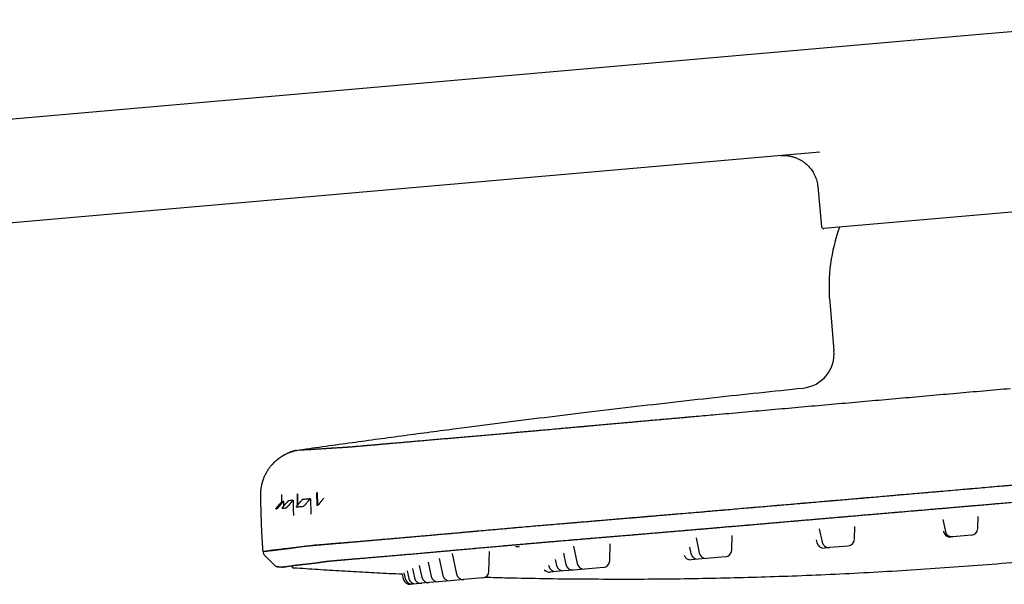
# Model space of a CAD drawing. Header units: millimetres. Extents: x 8 to 1894, y 12 to 2723.
# Tile 151 of 152: x 1639 to 1782, y 2641 to 2722. Entities that reach past the tile are written whole.
import ezdxf

# ---------------------------------------------------------------- set-up
doc = ezdxf.new("R2010")
doc.units = ezdxf.units.MM

msp = doc.modelspace()

# ---------------------------------------------------------------- linework, layer by layer
at = {"color": 7, "linetype": 'Continuous', "lineweight": 30}
for p, q in [((1778.28, 2720.4), (1802.32, 2722.5)), ((1465.78, 2693.06), (1778.28, 2720.4)), ((1755.14, 2703.32), (1464.1, 2677.85)), ((1754.86, 2698.32), (1755.42, 2692.5)), ((1805.37, 2696.57), (1755.74, 2692.23)), ((1756.59, 2681.66), (1757.21, 2674.55)), ((1682.21, 2653.99), (1682.25, 2652.14)), ((1682.37, 2652.16), (1682.34, 2654)), ((1677.19, 2652.72), (1677.02, 2652.52)), ((1677.23, 2652.51), (1677.42, 2652.74)), ((1678.1, 2652.81), (1677.95, 2652.62)), ((1678.57, 2652.61), (1678.79, 2652.87)), ((1678.79, 2652.87), (1678.79, 2652.87)), ((1680.13, 2652.98), (1680, 2652.82)), ((1681.04, 2652.8), (1681.28, 2653.08)), ((1681.28, 2653.08), (1681.31, 2653.09)), ((1681.31, 2653.09), (1681.36, 2650.88)), ((1682.25, 2652.15), (1682.37, 2652.16)), ((1778.05, 2648.78), (1778.11, 2650.51)), ((1760.18, 2647.22), (1760.25, 2649.09)), ((1772.99, 2650.1), (1773.36, 2648.37)), ((1742.38, 2645.66), (1742.46, 2647.78)), ((1755.07, 2648.74), (1755.48, 2646.81)), ((1773.09, 2648.4), (1773.1, 2648.35)), ((1774.42, 2647.58), (1774.17, 2647.56)), ((1777.14, 2647.82), (1774.42, 2647.58)), ((1719.46, 2646.25), (1720, 2643.7)), ((1724.7, 2644.11), (1724.78, 2646.55)), ((1737.21, 2647.45), (1737.68, 2645.25)), ((1754.65, 2647.15), (1754.73, 2646.74)), ((1759.27, 2646.25), (1756.55, 2646.02)), ((1674.74, 2644.83), (1676.2, 2643.37)), ((1701.86, 2645.16), (1702.5, 2642.17)), ((1707.19, 2642.58), (1707.29, 2645.43)), ((1718.01, 2645.2), (1718.36, 2643.56)), ((1736.26, 2646.1), (1736.47, 2645.14)), ((1756.55, 2646.02), (1755.8, 2645.95)), ((1688.09, 2644.42), (1688.65, 2644.47)), ((1697.1, 2643.41), (1697.46, 2641.73)), ((1698.4, 2643.89), (1698.83, 2641.85)), ((1699.98, 2644.46), (1700.5, 2642)), ((1715.83, 2643.49), (1715.87, 2643.34)), ((1716.81, 2644.28), (1716.99, 2643.44)), ((1737.53, 2644.35), (1736.51, 2644.26)), ((1738.75, 2644.46), (1737.53, 2644.35)), ((1741.47, 2644.7), (1738.75, 2644.46)), ((1676.56, 2643.23), (1676.51, 2643.22)), ((1676.56, 2643.23), (1677.21, 2643.19)), ((1694.63, 2642.18), (1694.78, 2641.49)), ((1694.87, 2642.34), (1695.04, 2641.52)), ((1695.35, 2642.63), (1695.58, 2641.56)), ((1696.09, 2642.99), (1696.38, 2641.63)), ((1716.93, 2642.55), (1716.05, 2642.47)), ((1718.06, 2642.65), (1716.93, 2642.55)), ((1719.43, 2642.77), (1718.06, 2642.65)), ((1721.07, 2642.91), (1719.43, 2642.77)), ((1723.79, 2643.15), (1721.07, 2642.91)), ((1696.11, 2640.73), (1695.84, 2640.71)), ((1696.64, 2640.78), (1696.11, 2640.73)), ((1697.44, 2640.85), (1696.64, 2640.78)), ((1698.53, 2640.94), (1697.44, 2640.85)), ((1699.9, 2641.06), (1698.53, 2640.94)), ((1701.57, 2641.21), (1699.9, 2641.06)), ((1703.56, 2641.38), (1701.57, 2641.21)), ((1706.28, 2641.62), (1703.56, 2641.38))]:
    msp.add_line(p, q, dxfattribs=at)
for centre, radius, start, end in [((1755.72, 2692.52), 0.3, 185.5, 275), ((1781.49, 2683.83), 25, 159.906, 185), ((1752.23, 2674.11), 5, 275.8935, 5), ((1802.6, 2654.56), 125.47, 180.3867, 180.8711), ((1819.51, 2655.14), 140.14, 180.5407, 181.2476), ((1820.14, 2655.16), 140.7, 180.5452, 181.2096), ((1804.64, 2654.63), 127.24, 180.852, 181.1818), ((1814.63, 2654.96), 135.85, 180.881, 181.8108), ((1774.08, 2648.55), 1, 192, 275), ((1774.33, 2648.58), 1, 192, 275), ((1777.05, 2648.81), 1, 275, 358), ((1755.71, 2646.95), 1, 192, 275), ((1756.46, 2647.01), 1, 192, 275), ((1759.18, 2647.25), 1, 275, 358), ((1736.42, 2645.26), 1, 201.1087, 275), ((1737.44, 2645.35), 1, 192, 275), ((1738.66, 2645.46), 1, 192, 275), ((1741.38, 2645.69), 1, 275, 358), ((1678.95, 2643.46), 0.4, 189.4342, 266.0961), ((1716.84, 2643.55), 1, 192, 275), ((1717.97, 2643.65), 1, 192, 275), ((1719.34, 2643.77), 1, 192, 275), ((1720.98, 2643.91), 1, 192, 275), ((1723.7, 2644.15), 1, 275, 358), ((1701.48, 2642.2), 1, 192, 275), ((1703.47, 2642.38), 1, 192, 275), ((1706.19, 2642.62), 1, 275, 358), ((1715.96, 2643.47), 1, 221.9801, 275), ((1695.76, 2641.7), 1, 192, 275), ((1696.02, 2641.73), 1, 192, 275), ((1696.55, 2641.77), 1, 192, 275), ((1697.36, 2641.84), 1, 192, 275), ((1698.44, 2641.94), 1, 192, 275), ((1699.81, 2642.06), 1, 192, 275)]:
    msp.add_arc(centre, radius, start, end, dxfattribs=at)
msp.add_ellipse((1682.08, 2652.61), major_axis=(-0.044, 0.497), ratio=0.996043, start_param=3.408672, end_param=3.696197, dxfattribs=at)
for points, knots in [([(1749.45, 2702.82), (1749.56, 2702.82), (1749.77, 2702.84), (1750.08, 2702.83), (1750.37, 2702.81), (1750.66, 2702.78), (1751, 2702.71), (1751.38, 2702.61), (1751.81, 2702.45), (1752.15, 2702.29), (1752.41, 2702.15), (1752.59, 2702.04), (1752.79, 2701.91), (1753, 2701.75), (1753.22, 2701.56), (1753.46, 2701.34), (1753.68, 2701.09), (1753.9, 2700.82), (1754.09, 2700.54), (1754.28, 2700.23), (1754.45, 2699.89), (1754.59, 2699.52), (1754.72, 2699.14), (1754.81, 2698.73), (1754.84, 2698.45), (1754.86, 2698.31)], [0, 0, 0, 0, 0.042388, 0.081852, 0.119571, 0.156408, 0.192237, 0.2506, 0.309611, 0.369159, 0.394789, 0.421382, 0.451559, 0.485469, 0.523078, 0.564317, 0.609075, 0.651003, 0.695358, 0.741963, 0.790601, 0.841022, 0.892939, 0.946043, 1, 1, 1, 1]), ([(1679.72, 2660.18), (1681, 2660.36), (1683.55, 2660.72), (1687.37, 2661.25), (1691.16, 2661.77), (1694.94, 2662.28), (1698.71, 2662.78), (1703.22, 2663.37), (1708.48, 2664.05), (1714.48, 2664.8), (1720.66, 2665.55), (1726.98, 2666.31), (1733.44, 2667.05), (1739.88, 2667.77), (1746.31, 2668.47), (1750.6, 2668.91), (1752.74, 2669.14)], [0, 0, 0, 0, 0.052769, 0.105076, 0.157056, 0.208842, 0.260569, 0.312371, 0.394208, 0.476566, 0.559216, 0.647825, 0.736214, 0.824292, 0.912177, 1, 1, 1, 1]), ([(1679.72, 2660.18), (1679.72, 2660.18), (1679.73, 2660.18), (1679.8, 2660.18), (1679.91, 2660.19), (1680.07, 2660.19), (1680.28, 2660.2), (1680.52, 2660.21), (1680.81, 2660.23), (1681.14, 2660.24), (1681.49, 2660.26), (1681.88, 2660.29), (1682.28, 2660.31), (1682.71, 2660.34), (1683.18, 2660.37), (1683.68, 2660.4), (1684.22, 2660.44), (1684.77, 2660.47), (1685.24, 2660.5), (1685.52, 2660.52), (1685.64, 2660.52), (1685.77, 2660.53), (1685.9, 2660.54), (1686.05, 2660.55), (1686.22, 2660.56), (1686.43, 2660.57), (1686.68, 2660.59), (1686.96, 2660.61), (1687.29, 2660.64), (1687.66, 2660.67), (1688.09, 2660.71), (1688.57, 2660.75), (1689.1, 2660.79), (1689.68, 2660.84), (1690.3, 2660.9), (1690.96, 2660.95), (1691.65, 2661.01), (1692.36, 2661.08), (1693.1, 2661.14), (1693.88, 2661.21), (1694.71, 2661.28), (1695.6, 2661.36), (1696.54, 2661.44), (1697.52, 2661.53), (1698.54, 2661.62), (1699.6, 2661.71), (1700.67, 2661.8), (1701.74, 2661.89), (1702.82, 2661.99), (1703.92, 2662.08), (1705.05, 2662.18), (1706.16, 2662.28), (1707.27, 2662.38), (1708.35, 2662.47), (1709.46, 2662.57), (1710.59, 2662.67), (1711.73, 2662.77), (1712.89, 2662.87), (1714.09, 2662.98), (1715.35, 2663.09), (1716.67, 2663.21), (1718, 2663.33), (1719.33, 2663.45), (1720.95, 2663.59), (1722.84, 2663.76), (1725, 2663.96), (1727.17, 2664.15), (1729.35, 2664.35), (1731.74, 2664.56), (1734.37, 2664.79), (1737.22, 2665.05), (1740.4, 2665.33), (1743.9, 2665.64), (1747.73, 2665.98), (1751.56, 2666.32), (1755.42, 2666.67), (1759.31, 2667.01), (1763.22, 2667.36), (1767.13, 2667.7), (1771.04, 2668.05), (1774.95, 2668.4), (1778.87, 2668.74), (1781.48, 2668.97), (1782.78, 2669.08)], [0, 0, 0, 0, 0.031051, 0.062105, 0.093161, 0.124219, 0.155279, 0.185783, 0.216288, 0.246792, 0.277293, 0.304524, 0.331755, 0.358987, 0.386221, 0.413458, 0.440697, 0.467941, 0.495188, 0.50097, 0.506753, 0.512536, 0.518315, 0.524088, 0.529851, 0.535277, 0.5407, 0.546123, 0.551553, 0.556995, 0.562787, 0.568618, 0.574485, 0.58038, 0.586295, 0.592224, 0.597806, 0.603369, 0.608921, 0.614466, 0.62001, 0.625897, 0.631807, 0.637735, 0.643672, 0.649607, 0.65553, 0.661097, 0.66665, 0.672195, 0.677737, 0.683283, 0.688332, 0.693398, 0.698478, 0.703566, 0.708655, 0.713739, 0.718811, 0.724379, 0.729944, 0.735514, 0.741093, 0.74668, 0.755608, 0.764534, 0.773457, 0.782379, 0.791302, 0.802986, 0.81467, 0.826353, 0.841992, 0.857619, 0.873229, 0.888822, 0.90472, 0.920609, 0.936491, 0.952368, 0.968244, 0.98412, 1, 1, 1, 1]), ([(1679.72, 2660.18), (1679.72, 2660.18), (1679.72, 2660.18), (1679.74, 2660.18), (1679.76, 2660.18), (1679.8, 2660.18), (1679.84, 2660.18), (1679.89, 2660.19), (1679.95, 2660.19), (1680.02, 2660.19), (1680.1, 2660.2), (1680.19, 2660.2), (1680.28, 2660.2), (1680.37, 2660.21), (1680.47, 2660.21), (1680.58, 2660.22), (1680.69, 2660.22), (1680.8, 2660.23), (1680.91, 2660.23), (1681, 2660.24), (1681.06, 2660.24), (1681.1, 2660.24), (1681.11, 2660.24), (1681.12, 2660.24), (1681.13, 2660.24), (1681.14, 2660.24), (1681.15, 2660.24), (1681.18, 2660.25), (1681.3, 2660.25), (1681.52, 2660.26), (1681.85, 2660.28), (1682.21, 2660.31), (1682.6, 2660.33), (1683.02, 2660.36), (1683.48, 2660.39), (1683.98, 2660.42), (1684.49, 2660.46), (1684.91, 2660.48), (1685.19, 2660.5), (1685.31, 2660.51), (1685.36, 2660.51), (1685.37, 2660.51), (1685.38, 2660.51), (1685.38, 2660.51), (1685.39, 2660.51), (1685.39, 2660.51), (1685.4, 2660.51), (1685.43, 2660.51), (1685.48, 2660.52), (1685.55, 2660.52), (1685.62, 2660.52), (1685.69, 2660.53), (1685.75, 2660.53), (1685.81, 2660.53), (1685.86, 2660.54), (1685.91, 2660.54), (1685.95, 2660.54), (1685.99, 2660.54), (1686.02, 2660.55), (1686.06, 2660.55), (1686.08, 2660.55), (1686.11, 2660.55), (1686.12, 2660.55), (1686.14, 2660.55), (1686.16, 2660.55), (1686.19, 2660.55), (1686.23, 2660.56), (1686.34, 2660.57), (1686.48, 2660.58), (1686.64, 2660.59), (1686.76, 2660.6), (1686.89, 2660.61), (1687.04, 2660.62), (1687.18, 2660.63), (1687.34, 2660.64), (1687.51, 2660.66), (1687.76, 2660.68), (1688.12, 2660.71), (1688.61, 2660.75), (1689.15, 2660.8), (1689.73, 2660.85), (1690.35, 2660.9), (1691, 2660.96), (1691.68, 2661.02), (1692.39, 2661.08), (1693.13, 2661.14), (1693.91, 2661.21), (1694.74, 2661.28), (1695.62, 2661.36), (1696.56, 2661.44), (1697.53, 2661.53), (1698.53, 2661.61), (1699.57, 2661.71), (1700.62, 2661.8), (1701.68, 2661.89), (1702.75, 2661.98), (1703.86, 2662.08), (1705, 2662.18), (1706.13, 2662.28), (1707.25, 2662.38), (1708.33, 2662.47), (1709.41, 2662.57), (1710.49, 2662.66), (1711.59, 2662.76), (1712.72, 2662.86), (1713.89, 2662.96), (1715.09, 2663.07), (1716.33, 2663.18), (1717.45, 2663.28), (1718.45, 2663.37), (1719.28, 2663.44), (1719.86, 2663.49), (1720.18, 2663.52), (1720.28, 2663.53), (1720.38, 2663.54), (1720.49, 2663.55), (1720.59, 2663.56), (1720.97, 2663.59), (1721.65, 2663.65), (1722.65, 2663.74), (1723.68, 2663.84), (1724.75, 2663.93), (1725.85, 2664.03), (1726.98, 2664.13), (1728.15, 2664.24), (1729.35, 2664.35), (1730.59, 2664.46), (1731.87, 2664.57), (1733.18, 2664.69), (1734.53, 2664.81), (1735.69, 2664.91), (1736.64, 2665), (1737.21, 2665.05), (1737.54, 2665.08), (1737.63, 2665.09)], [0, 0, 0, 0, 0.0173097, 0.0344004, 0.0512718, 0.0679237, 0.0843559, 0.1005682, 0.1165603, 0.1338971, 0.150967, 0.1677697, 0.1843049, 0.2005726, 0.2165724, 0.2323045, 0.24777, 0.2629698, 0.2779049, 0.2869734, 0.295942, 0.2970624, 0.2981812, 0.2992985, 0.3004142, 0.3015283, 0.3026408, 0.3038072, 0.3111093, 0.340662, 0.3710557, 0.4013157, 0.4314452, 0.4614432, 0.491299, 0.5239607, 0.5564162, 0.5847903, 0.5972156, 0.6026707, 0.6050685, 0.6053376, 0.6056066, 0.6058757, 0.6061447, 0.6064137, 0.6066826, 0.6069516, 0.6113242, 0.61544, 0.619299, 0.6229017, 0.6262482, 0.6293387, 0.6321735, 0.6346073, 0.6368152, 0.6387972, 0.6405537, 0.6420848, 0.6433907, 0.6444714, 0.644792, 0.6455315, 0.6464366, 0.6473399, 0.6482416, 0.6517683, 0.6580061, 0.6611429, 0.664262, 0.6673642, 0.6704503, 0.6735209, 0.6765767, 0.6796186, 0.6826472, 0.6899431, 0.6971941, 0.7044091, 0.7115963, 0.7187643, 0.7259208, 0.7326651, 0.7394128, 0.7461703, 0.752944, 0.7597403, 0.7669453, 0.7741216, 0.7812773, 0.7884208, 0.7955614, 0.8027087, 0.8094633, 0.8162425, 0.8230566, 0.8299161, 0.8368306, 0.8431692, 0.8493956, 0.8553298, 0.8612624, 0.8672635, 0.8733317, 0.879471, 0.8858525, 0.8923181, 0.898872, 0.9032479, 0.9076651, 0.9115873, 0.9121033, 0.91262, 0.9131372, 0.913655, 0.9141734, 0.9146924, 0.9195218, 0.9245427, 0.9297551, 0.9351592, 0.9407548, 0.9464368, 0.952303, 0.9583532, 0.9645867, 0.971003, 0.9776022, 0.9843842, 0.9913576, 0.9950267, 0.99862, 1, 1, 1, 1]), ([(1674.13, 2653.7), (1674.13, 2653.88), (1674.14, 2654.25), (1674.21, 2654.8), (1674.32, 2655.36), (1674.48, 2655.88), (1674.67, 2656.36), (1674.88, 2656.79), (1675.12, 2657.21), (1675.4, 2657.61), (1675.7, 2657.99), (1676.03, 2658.35), (1676.39, 2658.68), (1676.77, 2658.98), (1677.17, 2659.25), (1677.58, 2659.49), (1678, 2659.69), (1678.43, 2659.86), (1678.76, 2659.97), (1678.96, 2660.02), (1679.01, 2660.03)], [0, 0, 0, 0, 0.06299, 0.127755, 0.194124, 0.261891, 0.31696, 0.372639, 0.428784, 0.485245, 0.541865, 0.598485, 0.654946, 0.711092, 0.766771, 0.82184, 0.876164, 0.929622, 0.982103, 1, 1, 1, 1]), ([(1679.24, 2660.09), (1679.23, 2660.09), (1679.21, 2660.08), (1679.18, 2660.07), (1679.13, 2660.06), (1679.07, 2660.05), (1679.02, 2660.04), (1678.96, 2660.02), (1678.89, 2660), (1678.83, 2659.98), (1678.76, 2659.96), (1678.68, 2659.94), (1678.61, 2659.91), (1678.55, 2659.89), (1678.51, 2659.88), (1678.44, 2659.86), (1678.35, 2659.82), (1678.23, 2659.77), (1678.06, 2659.71), (1677.87, 2659.62), (1677.66, 2659.52), (1677.38, 2659.37), (1677.05, 2659.16), (1676.73, 2658.93), (1676.48, 2658.73), (1676.29, 2658.56), (1676.08, 2658.37), (1675.89, 2658.18), (1675.78, 2658.04), (1675.73, 2657.99)], [0, 0, 0, 0, 0.034715, 0.109355, 0.177029, 0.237765, 0.291602, 0.338599, 0.378843, 0.412475, 0.439738, 0.461099, 0.477532, 0.484541, 0.491232, 0.500218, 0.513825, 0.534611, 0.561343, 0.594104, 0.629525, 0.665072, 0.735159, 0.805453, 0.841995, 0.878946, 0.920331, 0.967136, 1, 1, 1, 1]), ([(1679.23, 2660.09), (1679.25, 2660.09), (1679.41, 2660.13), (1679.57, 2660.16), (1679.72, 2660.18)], [0, 0, 0, 0, 0.13019, 1, 1, 1, 1]), ([(1679.74, 2660.18), (1679.73, 2660.18), (1679.72, 2660.18), (1679.72, 2660.18), (1679.72, 2660.18)], [0, 0, 0, 0, 0.494804, 1, 1, 1, 1]), ([(1680.38, 2646.22), (1680.39, 2646.22), (1680.4, 2646.23), (1680.42, 2646.23), (1680.43, 2646.23), (1680.43, 2646.23), (1680.44, 2646.23), (1680.44, 2646.23), (1680.44, 2646.23), (1680.44, 2646.23), (1680.45, 2646.23), (1680.45, 2646.23), (1680.46, 2646.23), (1680.47, 2646.23), (1680.48, 2646.24), (1680.49, 2646.24), (1680.51, 2646.24), (1680.54, 2646.24), (1680.57, 2646.24), (1680.6, 2646.25), (1680.64, 2646.25), (1680.69, 2646.25), (1680.76, 2646.26), (1680.83, 2646.27), (1680.92, 2646.27), (1681.02, 2646.28), (1681.14, 2646.29), (1681.27, 2646.3), (1681.43, 2646.32), (1681.6, 2646.33), (1681.79, 2646.35), (1681.99, 2646.37), (1682.21, 2646.39), (1682.44, 2646.41), (1682.7, 2646.43), (1682.98, 2646.45), (1683.28, 2646.48), (1683.61, 2646.51), (1683.95, 2646.54), (1684.33, 2646.57), (1684.73, 2646.6), (1685.17, 2646.64), (1685.66, 2646.68), (1686.2, 2646.73), (1686.78, 2646.78), (1687.4, 2646.84), (1688.06, 2646.89), (1688.75, 2646.95), (1689.44, 2647.01), (1690.14, 2647.07), (1690.79, 2647.13), (1691.39, 2647.18), (1691.9, 2647.23), (1692.25, 2647.26), (1692.45, 2647.27), (1692.51, 2647.28), (1692.56, 2647.28), (1692.62, 2647.29), (1692.67, 2647.29), (1692.73, 2647.3), (1693.07, 2647.33), (1693.71, 2647.38), (1694.67, 2647.47), (1695.63, 2647.55), (1696.61, 2647.64), (1697.6, 2647.72), (1698.59, 2647.81), (1699.6, 2647.9), (1700.62, 2647.99), (1701.65, 2648.08), (1702.57, 2648.17), (1703.37, 2648.24), (1703.88, 2648.28), (1704.23, 2648.31), (1704.41, 2648.33), (1704.58, 2648.35), (1704.76, 2648.36), (1704.94, 2648.38), (1705.5, 2648.43), (1706.45, 2648.51), (1707.8, 2648.63), (1709.17, 2648.76), (1710.55, 2648.88), (1711.95, 2649), (1713.29, 2649.12), (1714.59, 2649.23), (1715.84, 2649.33), (1717.22, 2649.45), (1718.26, 2649.54), (1718.96, 2649.6), (1719.18, 2649.62), (1719.39, 2649.64), (1719.61, 2649.66), (1719.83, 2649.67), (1720.65, 2649.74), (1722.08, 2649.86), (1724.12, 2650.03), (1726.16, 2650.21), (1728.18, 2650.38), (1730.19, 2650.55), (1732.57, 2650.75), (1735.31, 2650.98), (1738.41, 2651.24), (1741.37, 2651.49), (1744.2, 2651.74), (1746.9, 2651.97), (1749.58, 2652.19), (1752.24, 2652.42), (1754.86, 2652.65), (1757.46, 2652.87), (1760.05, 2653.09), (1762.62, 2653.31), (1765.17, 2653.53), (1767.69, 2653.75), (1770.19, 2653.97), (1772.8, 2654.19), (1775.53, 2654.43), (1778.38, 2654.68), (1781.2, 2654.93), (1783.07, 2655.09), (1784, 2655.17)], [0, 0, 0, 0, 0.001355, 0.003648, 0.003905, 0.004161, 0.004417, 0.004673, 0.004929, 0.005185, 0.00544, 0.005615, 0.006096, 0.006842, 0.007726, 0.008818, 0.010119, 0.011955, 0.01409, 0.016526, 0.019261, 0.022296, 0.026052, 0.030184, 0.034693, 0.039582, 0.044848, 0.05039, 0.056298, 0.062572, 0.069211, 0.075131, 0.081314, 0.08776, 0.094468, 0.101438, 0.108671, 0.115731, 0.123025, 0.130553, 0.138317, 0.146318, 0.155062, 0.164074, 0.173352, 0.182894, 0.192697, 0.20276, 0.211826, 0.221087, 0.230543, 0.236892, 0.243326, 0.249061, 0.249709, 0.250358, 0.251007, 0.251658, 0.252309, 0.252961, 0.253614, 0.264418, 0.275069, 0.28557, 0.29592, 0.306116, 0.316156, 0.326039, 0.33602, 0.345833, 0.35548, 0.361758, 0.367965, 0.369579, 0.371188, 0.372792, 0.374392, 0.375987, 0.377577, 0.389464, 0.401297, 0.413073, 0.424789, 0.436441, 0.448025, 0.458163, 0.468249, 0.478288, 0.491471, 0.493191, 0.49491, 0.496628, 0.498344, 0.500059, 0.501773, 0.517938, 0.534, 0.549963, 0.565832, 0.581614, 0.597306, 0.62177, 0.645972, 0.669915, 0.69111, 0.71216, 0.733045, 0.753712, 0.774122, 0.794312, 0.814354, 0.834304, 0.854125, 0.873739, 0.893083, 0.912173, 0.934433, 0.956513, 0.978391, 1, 1, 1, 1]), ([(1681.64, 2646.37), (1681.71, 2646.37), (1681.88, 2646.39), (1682.21, 2646.42), (1682.62, 2646.45), (1683.07, 2646.49), (1683.56, 2646.53), (1684.09, 2646.57), (1684.68, 2646.62), (1685.32, 2646.67), (1686.01, 2646.73), (1686.73, 2646.79), (1687.5, 2646.85), (1688.29, 2646.92), (1689.11, 2646.99), (1689.93, 2647.06), (1690.79, 2647.13), (1691.68, 2647.21), (1692.62, 2647.29), (1693.62, 2647.37), (1694.66, 2647.47), (1695.74, 2647.56), (1696.86, 2647.66), (1698.01, 2647.76), (1699.16, 2647.86), (1700.32, 2647.97), (1701.48, 2648.07), (1702.66, 2648.17), (1703.86, 2648.28), (1705.11, 2648.39), (1706.4, 2648.51), (1707.73, 2648.63), (1709.09, 2648.75), (1710.48, 2648.87), (1711.89, 2648.99), (1713.29, 2649.12), (1714.68, 2649.24), (1716.06, 2649.35), (1717.44, 2649.47), (1718.83, 2649.59), (1720.5, 2649.73), (1722.44, 2649.89), (1724.66, 2650.08), (1726.89, 2650.26), (1729.12, 2650.45), (1731.57, 2650.66), (1734.26, 2650.89), (1737.18, 2651.13), (1740.43, 2651.41), (1744.02, 2651.72), (1747.95, 2652.06), (1751.88, 2652.4), (1755.84, 2652.74), (1759.83, 2653.08), (1763.86, 2653.43), (1767.88, 2653.78), (1771.91, 2654.12), (1775.94, 2654.47), (1779.97, 2654.82), (1782.66, 2655.05), (1784, 2655.17)], [0, 0, 0, 0, 0.007237, 0.019074, 0.030877, 0.042657, 0.054423, 0.066185, 0.078673, 0.091189, 0.103732, 0.1163, 0.128894, 0.141503, 0.153355, 0.16517, 0.176958, 0.188729, 0.200491, 0.212971, 0.225471, 0.237997, 0.250551, 0.26314, 0.275762, 0.287632, 0.299462, 0.311259, 0.323034, 0.334795, 0.347264, 0.359745, 0.37225, 0.384793, 0.397387, 0.410047, 0.421971, 0.433851, 0.445693, 0.457501, 0.469275, 0.488009, 0.506704, 0.525368, 0.544002, 0.562622, 0.587007, 0.611407, 0.635816, 0.6685, 0.701179, 0.733855, 0.76653, 0.799877, 0.833228, 0.866581, 0.899936, 0.933292, 0.966647, 1, 1, 1, 1]), ([(1674.45, 2645.46), (1674.4, 2646.15), (1674.31, 2647.52), (1674.22, 2649.58), (1674.15, 2651.64), (1674.14, 2653.01), (1674.13, 2653.7)], [0, 0, 0, 0, 0.249999, 0.499992, 0.749983, 1, 1, 1, 1]), ([(1674.19, 2653.7), (1674.17, 2653.7), (1674.14, 2653.7), (1674.14, 2653.7), (1674.14, 2653.7)], [0, 0, 0, 0, 0.495751, 1, 1, 1, 1]), ([(1676.3, 2651.65), (1676.3, 2651.65), (1676.3, 2651.65), (1676.3, 2651.65), (1676.31, 2651.66), (1676.33, 2651.68), (1676.35, 2651.71), (1676.38, 2651.75), (1676.43, 2651.81), (1676.48, 2651.87), (1676.51, 2651.91), (1676.55, 2651.95), (1676.58, 2651.99), (1676.62, 2652.03), (1676.65, 2652.08), (1676.69, 2652.12), (1676.74, 2652.17), (1676.78, 2652.23), (1676.85, 2652.31), (1676.93, 2652.4), (1676.99, 2652.48), (1677.02, 2652.52)], [0, 0, 0, 0, 0.006204, 0.036973, 0.092849, 0.136282, 0.180888, 0.226833, 0.347867, 0.391745, 0.43746, 0.485039, 0.52266, 0.562395, 0.604259, 0.648265, 0.694425, 0.742725, 0.807888, 0.893646, 1, 1, 1, 1]), ([(1677.23, 2652.51), (1677.2, 2652.47), (1677.14, 2652.4), (1677.06, 2652.31), (1676.99, 2652.23), (1676.94, 2652.17), (1676.89, 2652.11), (1676.85, 2652.06), (1676.8, 2652.01), (1676.77, 2651.96), (1676.73, 2651.92), (1676.69, 2651.88), (1676.64, 2651.82), (1676.6, 2651.77), (1676.56, 2651.72), (1676.54, 2651.7), (1676.52, 2651.68), (1676.51, 2651.67), (1676.5, 2651.66), (1676.5, 2651.66), (1676.5, 2651.66), (1676.5, 2651.66), (1676.5, 2651.66)], [0, 0, 0, 0, 0.100508, 0.183837, 0.249989, 0.305672, 0.358452, 0.408329, 0.455322, 0.499458, 0.545458, 0.589667, 0.632111, 0.749266, 0.79361, 0.836686, 0.878649, 0.947129, 0.976728, 0.989681, 0.995369, 1, 1, 1, 1]), ([(1677.19, 2652.72), (1677.22, 2652.72), (1677.27, 2652.72), (1677.37, 2652.73), (1677.42, 2652.74)], [0, 0, 0, 0, 0.499788, 1, 1, 1, 1]), ([(1677.22, 2651.72), (1677.22, 2651.72), (1677.22, 2651.72), (1677.22, 2651.72), (1677.22, 2651.73), (1677.22, 2651.73), (1677.22, 2651.73), (1677.22, 2651.73), (1677.23, 2651.75), (1677.25, 2651.77), (1677.27, 2651.79), (1677.3, 2651.84), (1677.35, 2651.89), (1677.4, 2651.95), (1677.43, 2652), (1677.47, 2652.04), (1677.5, 2652.08), (1677.53, 2652.13), (1677.57, 2652.17), (1677.61, 2652.22), (1677.65, 2652.27), (1677.7, 2652.33), (1677.76, 2652.4), (1677.85, 2652.5), (1677.91, 2652.58), (1677.95, 2652.62)], [0, 0, 0, 0, 0.003439, 0.006721, 0.011882, 0.021112, 0.037648, 0.067392, 0.121444, 0.163502, 0.206738, 0.25132, 0.368287, 0.410797, 0.455134, 0.501323, 0.537542, 0.575893, 0.616392, 0.659051, 0.703879, 0.75086, 0.810013, 0.893062, 1, 1, 1, 1]), ([(1678.57, 2652.61), (1678.54, 2652.57), (1678.48, 2652.5), (1678.4, 2652.41), (1678.34, 2652.33), (1678.28, 2652.27), (1678.24, 2652.21), (1678.19, 2652.16), (1678.15, 2652.11), (1678.11, 2652.07), (1678.07, 2652.03), (1678.04, 2651.99), (1677.99, 2651.93), (1677.94, 2651.88), (1677.9, 2651.84), (1677.88, 2651.82), (1677.86, 2651.8), (1677.85, 2651.78), (1677.84, 2651.78), (1677.84, 2651.78), (1677.84, 2651.78), (1677.84, 2651.78), (1677.84, 2651.78)], [0, 0, 0, 0, 0.098367, 0.181709, 0.250032, 0.305499, 0.358165, 0.408031, 0.455119, 0.499457, 0.545349, 0.589495, 0.631923, 0.749315, 0.793557, 0.836576, 0.878522, 0.947048, 0.976687, 0.98966, 0.995358, 1, 1, 1, 1]), ([(1678.79, 2652.87), (1678.66, 2652.85), (1678.41, 2652.83), (1678.2, 2652.81), (1678.1, 2652.81)], [0, 0, 0, 0, 0.500211, 1, 1, 1, 1]), ([(1679.28, 2651.9), (1679.28, 2651.9), (1679.28, 2651.9), (1679.28, 2651.9), (1679.28, 2651.91), (1679.28, 2651.91), (1679.28, 2651.91), (1679.28, 2651.91), (1679.28, 2651.93), (1679.3, 2651.95), (1679.32, 2651.97), (1679.35, 2652.02), (1679.39, 2652.08), (1679.44, 2652.14), (1679.48, 2652.19), (1679.52, 2652.24), (1679.56, 2652.3), (1679.62, 2652.36), (1679.68, 2652.44), (1679.74, 2652.51), (1679.79, 2652.57), (1679.84, 2652.64), (1679.91, 2652.72), (1679.97, 2652.79), (1680, 2652.82)], [0, 0, 0, 0, 0.003428, 0.006701, 0.01185, 0.021059, 0.03756, 0.06725, 0.121245, 0.163304, 0.206585, 0.251261, 0.367995, 0.410531, 0.454943, 0.501259, 0.556077, 0.615918, 0.680822, 0.75079, 0.788044, 0.841998, 0.912652, 1, 1, 1, 1]), ([(1681.28, 2653.08), (1681.08, 2653.07), (1680.67, 2653.03), (1680.31, 2653), (1680.13, 2652.98)], [0, 0, 0, 0, 0.500385, 1, 1, 1, 1]), ([(1681.04, 2652.8), (1681, 2652.75), (1680.92, 2652.66), (1680.82, 2652.54), (1680.75, 2652.46), (1680.69, 2652.39), (1680.64, 2652.33), (1680.59, 2652.28), (1680.55, 2652.24), (1680.52, 2652.2), (1680.46, 2652.14), (1680.42, 2652.09), (1680.38, 2652.05), (1680.36, 2652.03), (1680.34, 2652.01), (1680.32, 2652), (1680.31, 2652), (1680.31, 2652), (1680.31, 2652), (1680.31, 2652), (1680.31, 2652)], [0, 0, 0, 0, 0.139989, 0.250007, 0.318675, 0.383106, 0.443326, 0.499386, 0.545179, 0.589271, 0.63169, 0.749331, 0.793475, 0.836443, 0.878377, 0.946959, 0.976643, 0.989638, 0.995346, 1, 1, 1, 1]), ([(1682.54, 2652.19), (1682.54, 2652.19), (1682.54, 2652.19), (1682.54, 2652.19), (1682.54, 2652.19), (1682.54, 2652.19), (1682.54, 2652.19), (1682.54, 2652.19), (1682.53, 2652.19), (1682.53, 2652.19), (1682.53, 2652.19), (1682.53, 2652.2), (1682.53, 2652.21), (1682.54, 2652.24), (1682.55, 2652.26), (1682.58, 2652.31), (1682.62, 2652.37), (1682.67, 2652.43), (1682.69, 2652.47), (1682.72, 2652.5), (1682.75, 2652.55), (1682.78, 2652.59), (1682.83, 2652.65), (1682.87, 2652.71), (1682.93, 2652.77), (1682.97, 2652.83), (1683.02, 2652.89), (1683.05, 2652.93), (1683.1, 2652.99), (1683.15, 2653.06), (1683.2, 2653.11), (1683.23, 2653.15), (1683.24, 2653.16), (1683.25, 2653.16), (1683.25, 2653.17)], [0, 0, 0, 0, 0.0002506, 0.00042, 0.0006507, 0.001112, 0.0020347, 0.0038807, 0.0075749, 0.014973, 0.029814, 0.0597208, 0.1207899, 0.1628343, 0.2061868, 0.2510211, 0.3673465, 0.3991074, 0.4319683, 0.4659506, 0.5010445, 0.5439573, 0.590361, 0.6402752, 0.6937157, 0.7506774, 0.7825977, 0.819252, 0.8606407, 0.9181285, 0.9654491, 0.9896499, 0.998711, 1, 1, 1, 1]), ([(1697.71, 2645.25), (1697.81, 2645.26), (1698.27, 2645.3), (1699.12, 2645.38), (1700.25, 2645.48), (1701.38, 2645.58), (1702.52, 2645.68), (1703.66, 2645.78), (1704.82, 2645.89), (1706, 2645.99), (1707.16, 2646.1), (1708.31, 2646.2), (1709.44, 2646.3), (1710.58, 2646.4), (1711.74, 2646.5), (1712.92, 2646.6), (1714.11, 2646.71), (1715.34, 2646.81), (1716.63, 2646.92), (1717.96, 2647.04), (1719.3, 2647.15), (1720.65, 2647.26), (1722.26, 2647.4), (1724.15, 2647.55), (1726.31, 2647.73), (1728.48, 2647.91), (1730.65, 2648.09), (1733.04, 2648.3), (1735.66, 2648.52), (1738.51, 2648.76), (1741.69, 2649.04), (1745.19, 2649.34), (1749.03, 2649.67), (1752.87, 2650), (1756.74, 2650.33), (1760.64, 2650.67), (1764.57, 2651), (1768.5, 2651.34), (1772.43, 2651.67), (1776.36, 2652.01), (1779.23, 2652.26), (1780.78, 2652.4), (1781.03, 2652.42)], [0, 0, 0, 0, 0.0049192, 0.0219893, 0.0390571, 0.0560963, 0.0721106, 0.0880874, 0.104041, 0.1199853, 0.1359337, 0.1504668, 0.1650455, 0.1796533, 0.1942743, 0.2088936, 0.2234976, 0.2380615, 0.2540076, 0.2698979, 0.2857513, 0.3015819, 0.3173994, 0.3426393, 0.3678734, 0.393107, 0.4183417, 0.4435776, 0.4766277, 0.5096838, 0.5427493, 0.5870524, 0.6313819, 0.6757423, 0.7201117, 0.7653687, 0.8106096, 0.8558363, 0.9010505, 0.9462541, 0.9914489, 1, 1, 1, 1]), ([(1703.97, 2645.81), (1704.35, 2645.84), (1705.12, 2645.91), (1706.27, 2646.02), (1707.42, 2646.12), (1708.56, 2646.22), (1709.73, 2646.32), (1710.91, 2646.43), (1712.13, 2646.53), (1713.39, 2646.65), (1714.69, 2646.76), (1716, 2646.87), (1717.32, 2646.98), (1718.64, 2647.09), (1720.04, 2647.21), (1721.53, 2647.33), (1723.1, 2647.46), (1724.67, 2647.6), (1726.91, 2647.78), (1729.84, 2648.03), (1733.44, 2648.33), (1737.04, 2648.64), (1740.65, 2648.95), (1744.25, 2649.25), (1747.84, 2649.56), (1751.41, 2649.87), (1755, 2650.18), (1758.58, 2650.49), (1762.17, 2650.8), (1765.77, 2651.1), (1769.37, 2651.41), (1772.52, 2651.68), (1775.24, 2651.91), (1777.51, 2652.11), (1779.17, 2652.25), (1780.07, 2652.33), (1780.22, 2652.35)], [0, 0, 0, 0, 0.017506, 0.035114, 0.051719, 0.068366, 0.08506, 0.101781, 0.118511, 0.136244, 0.153945, 0.171559, 0.189085, 0.206541, 0.223949, 0.244425, 0.264876, 0.285312, 0.305741, 0.352321, 0.398903, 0.445514, 0.49216, 0.538847, 0.584751, 0.630712, 0.676731, 0.722772, 0.768833, 0.814917, 0.861037, 0.907164, 0.936191, 0.965288, 0.99421, 1, 1, 1, 1]), ([(1719.01, 2647.12), (1719.21, 2647.14), (1719.71, 2647.18), (1720.48, 2647.25), (1721.08, 2647.3), (1721.43, 2647.33), (1721.53, 2647.34), (1721.64, 2647.34), (1721.75, 2647.35), (1721.86, 2647.36), (1722.3, 2647.4), (1723.08, 2647.46), (1724.21, 2647.56), (1725.4, 2647.66), (1726.62, 2647.76), (1727.89, 2647.87), (1729.2, 2647.98), (1730.56, 2648.09), (1731.81, 2648.19), (1732.96, 2648.29), (1733.99, 2648.38), (1735.05, 2648.47), (1736.12, 2648.56), (1737.09, 2648.64), (1737.93, 2648.71), (1738.64, 2648.77), (1739.33, 2648.83), (1740.01, 2648.89), (1740.68, 2648.95), (1741.84, 2649.05), (1743.51, 2649.19), (1745.7, 2649.38), (1747.89, 2649.57), (1750.08, 2649.76), (1752.26, 2649.95), (1754.4, 2650.13), (1756.43, 2650.31), (1758.35, 2650.47), (1760.16, 2650.63), (1761.95, 2650.78), (1763.74, 2650.93), (1765.57, 2651.09), (1767.44, 2651.25), (1769.33, 2651.41), (1771.3, 2651.58), (1773.33, 2651.75), (1775.44, 2651.93), (1777.58, 2652.12), (1779.76, 2652.31), (1781.97, 2652.5), (1783.47, 2652.63), (1784.22, 2652.69)], [0, 0, 0, 0, 0.009289, 0.023365, 0.03602, 0.037695, 0.039375, 0.04106, 0.042748, 0.044441, 0.046139, 0.063122, 0.080761, 0.099057, 0.118008, 0.137614, 0.157874, 0.178786, 0.200347, 0.215915, 0.231804, 0.248015, 0.264547, 0.281443, 0.292567, 0.303465, 0.314138, 0.324586, 0.334808, 0.344775, 0.378253, 0.411761, 0.445299, 0.478877, 0.512499, 0.545305, 0.577534, 0.605524, 0.633319, 0.660276, 0.687644, 0.715545, 0.743977, 0.772939, 0.802433, 0.833902, 0.865955, 0.89859, 0.93181, 0.965613, 1, 1, 1, 1]), ([(1674.45, 2645.46), (1674.46, 2645.46), (1674.47, 2645.47), (1674.54, 2645.48), (1674.66, 2645.5), (1674.82, 2645.52), (1675.03, 2645.55), (1675.28, 2645.59), (1675.58, 2645.63), (1675.92, 2645.68), (1676.31, 2645.73), (1676.74, 2645.78), (1677.22, 2645.84), (1677.74, 2645.89), (1678.21, 2645.94), (1678.59, 2645.98), (1678.87, 2646.02), (1679.15, 2646.05), (1679.46, 2646.09), (1679.77, 2646.13), (1680.07, 2646.17), (1680.29, 2646.21), (1680.44, 2646.23), (1680.47, 2646.23)], [0, 0, 0, 0, 0.050041, 0.113141, 0.176237, 0.239331, 0.302427, 0.364398, 0.426373, 0.488355, 0.550345, 0.612341, 0.674342, 0.736343, 0.798339, 0.826174, 0.854011, 0.881855, 0.909707, 0.937531, 0.965307, 0.993201, 1, 1, 1, 1]), ([(1682.35, 2643.84), (1682.37, 2643.85), (1682.47, 2643.86), (1682.65, 2643.88), (1682.84, 2643.91), (1682.95, 2643.93), (1682.99, 2643.94), (1683, 2643.94), (1683.01, 2643.94), (1683.02, 2643.94), (1683.04, 2643.94), (1683.09, 2643.95), (1683.21, 2643.97), (1683.4, 2644), (1683.64, 2644.02), (1683.9, 2644.05), (1684.2, 2644.08), (1684.52, 2644.11), (1684.86, 2644.15), (1685.21, 2644.18), (1685.5, 2644.2), (1685.71, 2644.22), (1685.82, 2644.23), (1685.94, 2644.24), (1686.07, 2644.25), (1686.19, 2644.26), (1686.32, 2644.27), (1686.45, 2644.28), (1686.72, 2644.31), (1687.16, 2644.34), (1687.79, 2644.4), (1688.46, 2644.45), (1689.17, 2644.51), (1689.92, 2644.58), (1690.69, 2644.64), (1691.48, 2644.71), (1692.29, 2644.78), (1693.13, 2644.85), (1694, 2644.93), (1694.92, 2645.01), (1695.9, 2645.09), (1696.92, 2645.18), (1697.97, 2645.28), (1699.06, 2645.37), (1700.18, 2645.47), (1701.32, 2645.57), (1702.46, 2645.68), (1703.61, 2645.78), (1704.79, 2645.88), (1705.98, 2645.99), (1707.15, 2646.09), (1708.28, 2646.2), (1709.39, 2646.29), (1710.5, 2646.39), (1711.5, 2646.48), (1712.34, 2646.55), (1713.03, 2646.61), (1713.7, 2646.67), (1714.36, 2646.73), (1715.1, 2646.79), (1715.92, 2646.86), (1716.69, 2646.93), (1717.16, 2646.97), (1717.33, 2646.98)], [0, 0, 0, 0, 0.012126, 0.054744, 0.091866, 0.108085, 0.110204, 0.112322, 0.114438, 0.116553, 0.118667, 0.12078, 0.145227, 0.169152, 0.192575, 0.215522, 0.238015, 0.260077, 0.279153, 0.297927, 0.316412, 0.321806, 0.327176, 0.332523, 0.337847, 0.343149, 0.348428, 0.353686, 0.358923, 0.381414, 0.403789, 0.426068, 0.448269, 0.470413, 0.492518, 0.51334, 0.53416, 0.554992, 0.575853, 0.596759, 0.618753, 0.640748, 0.662768, 0.684835, 0.706977, 0.72922, 0.750313, 0.771553, 0.792734, 0.813835, 0.834898, 0.853556, 0.872188, 0.890802, 0.909405, 0.9211, 0.932285, 0.942729, 0.953274, 0.964066, 0.977905, 0.992136, 1, 1, 1, 1]), ([(1711.07, 2646.21), (1711.07, 2646.21), (1711.09, 2646.2), (1711.19, 2646.19), (1711.35, 2646.17), (1711.51, 2646.16), (1711.59, 2646.15)], [0, 0, 0, 0, 0.236179, 0.488861, 0.743461, 1, 1, 1, 1]), ([(1674.45, 2645.46), (1674.45, 2645.46), (1674.45, 2645.46), (1674.46, 2645.46), (1674.48, 2645.47), (1674.5, 2645.47), (1674.53, 2645.47), (1674.56, 2645.48), (1674.61, 2645.48), (1674.66, 2645.49), (1674.72, 2645.49), (1674.79, 2645.5), (1674.87, 2645.51), (1674.95, 2645.52), (1675.04, 2645.53), (1675.13, 2645.54), (1675.23, 2645.55), (1675.34, 2645.57), (1675.44, 2645.58), (1675.55, 2645.59), (1675.65, 2645.6), (1675.76, 2645.61), (1675.87, 2645.63), (1675.98, 2645.64), (1676.1, 2645.65), (1676.22, 2645.67), (1676.34, 2645.68), (1676.46, 2645.7), (1676.59, 2645.71), (1676.73, 2645.73), (1676.86, 2645.75), (1677, 2645.76), (1677.14, 2645.78), (1677.28, 2645.8), (1677.44, 2645.82), (1677.59, 2645.84), (1677.74, 2645.85), (1677.9, 2645.87), (1678.05, 2645.89), (1678.2, 2645.91), (1678.35, 2645.93), (1678.49, 2645.95), (1678.63, 2645.97), (1678.77, 2645.99), (1678.91, 2646.01), (1679.06, 2646.03), (1679.22, 2646.05), (1679.38, 2646.07), (1679.54, 2646.1), (1679.64, 2646.11), (1679.69, 2646.12)], [0, 0, 0, 0, 0.025112, 0.049932, 0.074548, 0.09898, 0.123165, 0.147048, 0.17483, 0.202301, 0.229486, 0.256318, 0.283272, 0.309822, 0.336019, 0.361882, 0.387395, 0.412545, 0.437348, 0.45878, 0.479957, 0.50084, 0.521387, 0.541583, 0.561476, 0.581123, 0.600564, 0.620687, 0.640507, 0.659979, 0.679096, 0.697882, 0.716357, 0.736176, 0.755651, 0.774783, 0.793574, 0.812012, 0.830082, 0.847768, 0.863637, 0.879186, 0.894422, 0.909352, 0.92398, 0.938309, 0.955111, 0.971485, 0.987432, 1, 1, 1, 1]), ([(1674.45, 2645.46), (1674.46, 2645.4), (1674.47, 2645.29), (1674.53, 2645.12), (1674.62, 2644.96), (1674.7, 2644.87), (1674.74, 2644.83)], [0, 0, 0, 0, 0.247991, 0.499991, 0.751995, 1, 1, 1, 1]), ([(1678.81, 2643.42), (1678.88, 2643.43), (1679.07, 2643.46), (1679.45, 2643.51), (1679.93, 2643.56), (1680.47, 2643.62), (1681.05, 2643.68), (1681.66, 2643.75), (1682.36, 2643.84), (1682.84, 2643.91), (1683.19, 2643.97), (1683.36, 2643.99), (1683.56, 2644.02), (1683.8, 2644.04), (1684.08, 2644.07), (1684.41, 2644.11), (1684.77, 2644.14), (1685.16, 2644.17), (1685.6, 2644.21), (1686.07, 2644.25), (1686.59, 2644.3), (1687.16, 2644.34), (1687.79, 2644.4), (1688.46, 2644.45), (1689.17, 2644.51), (1689.92, 2644.58), (1690.69, 2644.64), (1691.49, 2644.71), (1692.3, 2644.78), (1693.14, 2644.85), (1694.02, 2644.93), (1694.66, 2644.99), (1695.02, 2645.02), (1695.06, 2645.02)], [0, 0, 0, 0, 0.045647, 0.132514, 0.219381, 0.306254, 0.39313, 0.480005, 0.566877, 0.65375, 0.669891, 0.686051, 0.702208, 0.718348, 0.734461, 0.750537, 0.765649, 0.780727, 0.795785, 0.810837, 0.825894, 0.841905, 0.857972, 0.874073, 0.89019, 0.906303, 0.922387, 0.937505, 0.952589, 0.967651, 0.982705, 0.997763, 1, 1, 1, 1]), ([(1697.72, 2645.25), (1698, 2645.28), (1698.28, 2645.3), (1698.57, 2645.33), (1698.57, 2645.33)], [0, 0, 0, 0, 0.999247, 1, 1, 1, 1]), ([(1698.57, 2645.33), (1698.9, 2645.36), (1699.23, 2645.39), (1699.58, 2645.42), (1699.58, 2645.42)], [0, 0, 0, 0, 0.972915, 1, 1, 1, 1]), ([(1701.74, 2645.61), (1702.1, 2645.64), (1702.46, 2645.68), (1702.84, 2645.71), (1702.85, 2645.71)], [0, 0, 0, 0, 0.985646, 1, 1, 1, 1]), ([(1702.85, 2645.71), (1703.21, 2645.74), (1703.59, 2645.78), (1703.97, 2645.81), (1703.97, 2645.81)], [0, 0, 0, 0, 0.993428, 1, 1, 1, 1]), ([(1676.51, 2643.22), (1676.48, 2643.23), (1676.43, 2643.23), (1676.34, 2643.27), (1676.26, 2643.31), (1676.22, 2643.35), (1676.2, 2643.37)], [0, 0, 0, 0, 0.247994, 0.5, 0.752006, 1, 1, 1, 1]), ([(1677.26, 2643.18), (1677.26, 2643.18), (1677.26, 2643.18), (1677.26, 2643.18), (1677.26, 2643.18), (1677.26, 2643.18), (1677.27, 2643.18), (1677.27, 2643.19), (1677.29, 2643.19), (1677.33, 2643.2), (1677.4, 2643.21), (1677.48, 2643.22), (1677.58, 2643.24), (1677.69, 2643.25), (1677.81, 2643.27), (1677.95, 2643.29), (1678.1, 2643.32), (1678.27, 2643.34), (1678.45, 2643.37), (1678.62, 2643.39), (1678.77, 2643.41), (1678.89, 2643.43), (1679.02, 2643.45), (1679.16, 2643.47), (1679.3, 2643.48), (1679.47, 2643.5), (1679.68, 2643.53), (1679.94, 2643.56), (1680.18, 2643.59), (1680.42, 2643.61), (1680.64, 2643.64), (1680.87, 2643.66), (1681.12, 2643.69), (1681.33, 2643.71), (1681.51, 2643.73), (1681.66, 2643.75), (1681.8, 2643.77), (1681.93, 2643.78), (1682.03, 2643.8), (1682.12, 2643.81), (1682.2, 2643.82), (1682.28, 2643.83), (1682.35, 2643.84), (1682.43, 2643.85), (1682.49, 2643.86), (1682.55, 2643.87), (1682.62, 2643.88), (1682.68, 2643.89), (1682.74, 2643.89), (1682.8, 2643.9), (1682.86, 2643.91), (1682.91, 2643.92), (1682.96, 2643.93), (1683.01, 2643.94), (1683.05, 2643.94), (1683.1, 2643.95), (1683.14, 2643.96), (1683.17, 2643.96), (1683.21, 2643.97), (1683.26, 2643.97), (1683.3, 2643.98), (1683.36, 2643.99), (1683.42, 2644), (1683.49, 2644.01), (1683.58, 2644.02), (1683.68, 2644.03), (1683.78, 2644.04), (1683.89, 2644.05), (1684.01, 2644.07), (1684.14, 2644.08), (1684.29, 2644.09), (1684.48, 2644.11), (1684.69, 2644.13), (1684.94, 2644.15), (1685.22, 2644.18), (1685.52, 2644.2), (1685.85, 2644.23), (1686.2, 2644.26), (1686.57, 2644.29), (1686.83, 2644.32), (1686.96, 2644.33)], [0, 0, 0, 0, 0.001687, 0.008072, 0.014768, 0.021732, 0.028873, 0.043043, 0.057069, 0.094963, 0.132854, 0.170687, 0.202993, 0.235254, 0.26747, 0.299645, 0.331781, 0.363887, 0.395945, 0.428014, 0.446486, 0.464791, 0.48311, 0.501474, 0.519879, 0.538317, 0.567349, 0.596439, 0.625578, 0.647829, 0.670469, 0.693435, 0.716501, 0.739554, 0.752202, 0.764806, 0.777387, 0.790099, 0.796862, 0.803634, 0.810298, 0.816737, 0.822842, 0.828641, 0.833488, 0.838347, 0.84333, 0.848545, 0.854033, 0.858447, 0.862862, 0.867199, 0.871375, 0.875311, 0.878941, 0.882277, 0.885356, 0.888213, 0.890884, 0.894157, 0.897247, 0.900234, 0.904284, 0.908448, 0.912801, 0.917401, 0.92231, 0.926424, 0.930794, 0.935444, 0.940359, 0.945511, 0.951786, 0.958307, 0.965033, 0.971921, 0.978928, 0.986011, 0.993133, 1, 1, 1, 1]), ([(1678.73, 2643.41), (1678.76, 2643.42), (1678.85, 2643.43), (1678.96, 2643.44), (1679.05, 2643.46), (1679.08, 2643.46), (1679.1, 2643.46), (1679.13, 2643.47), (1679.16, 2643.47), (1679.2, 2643.48), (1679.26, 2643.48), (1679.33, 2643.49), (1679.4, 2643.5), (1679.47, 2643.51), (1679.53, 2643.52), (1679.66, 2643.53), (1679.85, 2643.55), (1680.09, 2643.58), (1680.26, 2643.6), (1680.33, 2643.61)], [0, 0, 0, 0, 0.068153, 0.217254, 0.234928, 0.253752, 0.272669, 0.291679, 0.310784, 0.329982, 0.375607, 0.421753, 0.463396, 0.505456, 0.547412, 0.588743, 0.73534, 0.880356, 1, 1, 1, 1]), ([(1686.96, 2644.33), (1686.96, 2644.33), (1687.14, 2644.34), (1687.32, 2644.36), (1687.51, 2644.37)], [0, 0, 0, 0, 0.03142, 1, 1, 1, 1]), ([(1687.51, 2644.37), (1687.51, 2644.37), (1687.69, 2644.39), (1687.88, 2644.41), (1688.09, 2644.42), (1688.09, 2644.42)], [0, 0, 0, 0, 0.0044328, 0.9763617, 1, 1, 1, 1]), ([(1784.98, 2643.99), (1783.14, 2643.83), (1779.46, 2643.52), (1773.94, 2643.11), (1768.42, 2642.74), (1762.9, 2642.41), (1757.38, 2642.13), (1751.97, 2641.9), (1746.65, 2641.72), (1741.44, 2641.58), (1736.21, 2641.48), (1730.97, 2641.42), (1725.72, 2641.41), (1720.45, 2641.43), (1715.19, 2641.49), (1710.57, 2641.58), (1707.69, 2641.66), (1706.57, 2641.7)], [0, 0, 0, 0, 0.070564, 0.141113, 0.211629, 0.282097, 0.3525, 0.422852, 0.489199, 0.555628, 0.622207, 0.688999, 0.75601, 0.823119, 0.890193, 0.957095, 1, 1, 1, 1]), ([(1677.16, 2643.18), (1677.05, 2643.19), (1676.84, 2643.2), (1676.62, 2643.22), (1676.51, 2643.22)], [0, 0, 0, 0, 0.499202, 1, 1, 1, 1]), ([(1677.16, 2643.18), (1677.16, 2643.18), (1677.17, 2643.18), (1677.19, 2643.18), (1677.21, 2643.18), (1677.21, 2643.19)], [0, 0, 0, 0, 0.455414, 0.906364, 1, 1, 1, 1]), ([(1677.26, 2643.19), (1677.25, 2643.18), (1677.22, 2643.18), (1677.19, 2643.18), (1677.16, 2643.18)], [0, 0, 0, 0, 0.212133, 1, 1, 1, 1]), ([(1677.28, 2643.2), (1677.29, 2643.2), (1677.32, 2643.2), (1677.39, 2643.21), (1677.48, 2643.22), (1677.58, 2643.24), (1677.69, 2643.25), (1677.76, 2643.27), (1677.78, 2643.27)], [0, 0, 0, 0, 0.096555, 0.296946, 0.491753, 0.684568, 0.875385, 1, 1, 1, 1]), ([(1677.61, 2643.24), (1677.59, 2643.24), (1677.52, 2643.23), (1677.47, 2643.22), (1677.44, 2643.22)], [0, 0, 0, 0, 0.3889217, 1, 1, 1, 1]), ([(1694.64, 2642.15), (1694, 2642.18), (1692.22, 2642.26), (1689.29, 2642.41), (1685.86, 2642.61), (1682.4, 2642.82), (1680.09, 2642.98), (1678.92, 2643.06)], [0, 0, 0, 0, 0.12264, 0.339786, 0.558107, 0.778035, 1, 1, 1, 1])]:
    msp.add_open_spline(points, degree=3, knots=knots, dxfattribs=at)
for points in [[(1679.28, 2651.9), (1679.44, 2651.92), (1679.77, 2651.95), (1680.13, 2651.98), (1680.31, 2652)], [(1676.3, 2651.64), (1676.32, 2651.65), (1676.37, 2651.65), (1676.46, 2651.66), (1676.5, 2651.66)], [(1677.22, 2651.72), (1677.32, 2651.73), (1677.5, 2651.75), (1677.73, 2651.77), (1677.84, 2651.78)]]:
    msp.add_open_spline(points, degree=3, dxfattribs=at)

doc.saveas('drawing.dxf')
